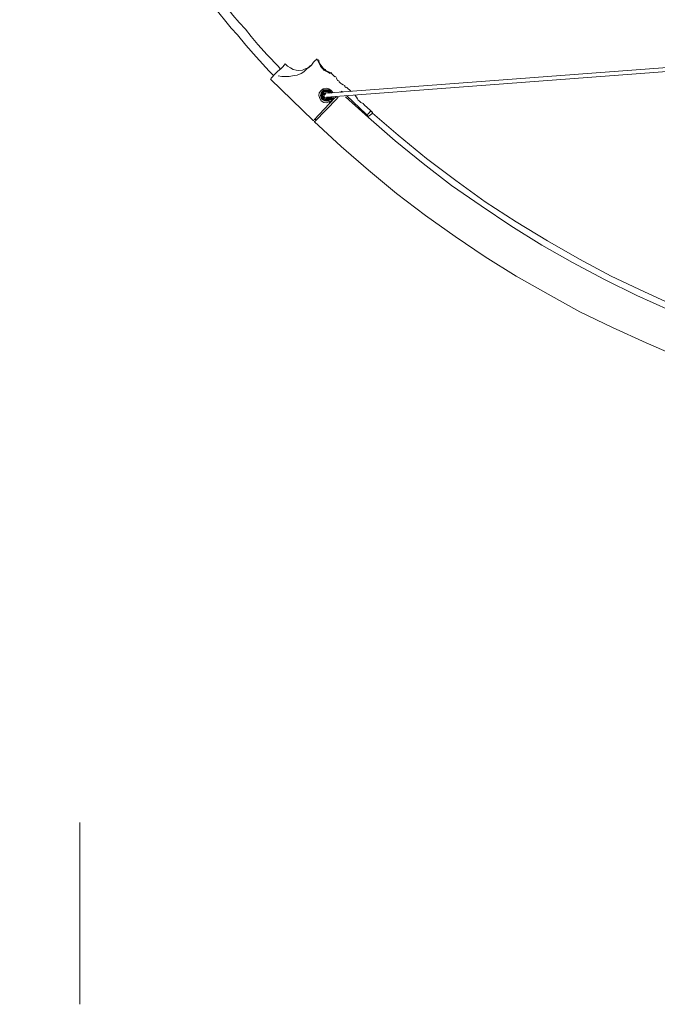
# Model space of a CAD drawing. Header units: millimetres. Extents: x 32.1 to 48.5, y -27.6 to 7.4.
# Tile 18 of 43: x 32.4 to 35.9, y -8.3 to -2.8. Entities that reach past the tile are written whole.
import ezdxf

# ---------------------------------------------------------------- set-up
doc = ezdxf.new("R2010")
doc.units = ezdxf.units.MM
doc.header["$MEASUREMENT"] = 0
doc.layers.add('Livello 1', color=7, linetype='Continuous', lineweight=0)

# ---------------------------------------------------------------- blocks, each defined once
blk = doc.blocks.new('Block_0')
at = {"layer": 'Livello 1', "color": 250, "lineweight": 5, "true_color": 0x1d1d1b}
for points, knots in [([(37.1718, -3.1187), (37.1718, -3.1187), (37.0072, -3.0683), (37.0072, -3.0683), (37.0072, -3.0683), (36.8461, -3.0121), (36.8461, -3.0121), (36.8461, -3.0121), (36.6881, -2.9493), (36.6881, -2.9493), (36.6881, -2.9493), (36.5299, -2.8803), (36.5299, -2.8803), (36.5299, -2.8803), (36.3751, -2.8049), (36.3751, -2.8049), (36.3751, -2.8049), (36.2233, -2.7266), (36.2233, -2.7266), (36.2233, -2.7266), (36.0778, -2.6419), (36.0778, -2.6419), (36.0778, -2.6419), (35.9324, -2.5476), (35.9324, -2.5476), (35.9324, -2.5476), (35.7904, -2.4535), (35.7904, -2.4535), (35.7904, -2.4535), (35.6543, -2.3499), (35.6543, -2.3499), (35.6543, -2.3499), (35.5214, -2.2434), (35.5214, -2.2434), (35.5214, -2.2434), (35.3919, -2.1304), (35.3919, -2.1304), (35.3919, -2.1304), (35.2686, -2.0143), (35.2686, -2.0143), (35.2686, -2.0143), (35.1484, -1.892), (35.1484, -1.892), (35.1484, -1.892), (35.0347, -1.7663), (35.0347, -1.7663), (35.0347, -1.7663), (34.9239, -1.635), (34.9239, -1.635), (34.9239, -1.635), (34.8197, -1.4999), (34.8197, -1.4999), (34.8197, -1.4999), (34.7188, -1.3619), (34.7188, -1.3619), (34.7188, -1.3619), (34.6269, -1.2205), (34.6269, -1.2205), (34.6269, -1.2205), (34.5384, -1.0732), (34.5384, -1.0732), (34.5384, -1.0732), (34.4529, -0.9259), (34.4529, -0.9259), (34.4529, -0.9259), (34.377, -0.7754), (34.377, -0.7754), (34.377, -0.7754), (34.3077, -0.6185), (34.3077, -0.6185), (34.3077, -0.6185), (34.2414, -0.4616), (34.2414, -0.4616), (34.2414, -0.4616), (34.1812, -0.3015), (34.1812, -0.3015), (34.1812, -0.3015), (34.1306, -0.1414), (34.1306, -0.1414), (34.1306, -0.1414), (34.0832, 0.0249), (34.0832, 0.0249), (34.0832, 0.0249), (34.0422, 0.1881), (34.0422, 0.1881), (34.0422, 0.1881), (34.0102, 0.3544), (34.0102, 0.3544), (34.0102, 0.3544), (33.982, 0.5235), (33.982, 0.5235), (33.982, 0.5235), (33.963, 0.6932), (33.963, 0.6932), (33.963, 0.6932), (33.9473, 0.8626), (33.9473, 0.8626), (33.9473, 0.8626), (33.9409, 1.0318), (33.9409, 1.0318), (33.9409, 1.0318), (33.9409, 1.2014), (33.9409, 1.2014), (33.9409, 1.2014), (33.9441, 1.3709), (33.9441, 1.3709), (33.9441, 1.3709), (33.9566, 1.5403), (33.9566, 1.5403), (33.9566, 1.5403), (33.9756, 1.7094), (33.9756, 1.7094), (33.9756, 1.7094), (34.0011, 1.8791), (34.0011, 1.8791), (34.0011, 1.8791), (34.0326, 2.0453), (34.0326, 2.0453), (34.0326, 2.0453), (34.0707, 2.2116), (34.0707, 2.2116)], [0, 0, 0, 0, 1, 1, 1, 2, 2, 2, 3, 3, 3, 4, 4, 4, 5, 5, 5, 6, 6, 6, 7, 7, 7, 8, 8, 8, 9, 9, 9, 10, 10, 10, 11, 11, 11, 12, 12, 12, 13, 13, 13, 14, 14, 14, 15, 15, 15, 16, 16, 16, 17, 17, 17, 18, 18, 18, 19, 19, 19, 20, 20, 20, 21, 21, 21, 22, 22, 22, 23, 23, 23, 24, 24, 24, 25, 25, 25, 26, 26, 26, 27, 27, 27, 28, 28, 28, 29, 29, 29, 30, 30, 30, 31, 31, 31, 32, 32, 32, 33, 33, 33, 34, 34, 34, 35, 35, 35, 36, 36, 36, 37, 37, 37, 38, 38, 38, 39, 39, 39, 40, 40, 40, 40]), ([(34.2854, 2.1458), (34.2854, 2.1458), (34.2505, 1.995), (34.2505, 1.995), (34.2505, 1.995), (34.219, 1.832), (34.219, 1.832), (34.219, 1.832), (34.1937, 1.6687), (34.1937, 1.6687), (34.1937, 1.6687), (34.178, 1.5057), (34.178, 1.5057), (34.178, 1.5057), (34.1652, 1.3394), (34.1652, 1.3394), (34.1652, 1.3394), (34.1623, 1.1732), (34.1623, 1.1732), (34.1623, 1.1732), (34.1623, 1.0067), (34.1623, 1.0067), (34.1623, 1.0067), (34.1716, 0.8437), (34.1716, 0.8437), (34.1716, 0.8437), (34.1876, 0.6772), (34.1876, 0.6772), (34.1876, 0.6772), (34.2094, 0.5145), (34.2094, 0.5145), (34.2094, 0.5145), (34.2382, 0.3512), (34.2382, 0.3512), (34.2382, 0.3512), (34.2728, 0.1881), (34.2728, 0.1881), (34.2728, 0.1881), (34.3141, 0.028), (34.3141, 0.028), (34.3141, 0.028), (34.3615, -0.132), (34.3615, -0.132), (34.3615, -0.132), (34.4119, -0.2889), (34.4119, -0.2889), (34.4119, -0.2889), (34.4721, -0.4426), (34.4721, -0.4426), (34.4721, -0.4426), (34.5384, -0.5963), (34.5384, -0.5963), (34.5384, -0.5963), (34.6109, -0.7468), (34.6109, -0.7468), (34.6109, -0.7468), (34.69, -0.8912), (34.69, -0.8912), (34.69, -0.8912), (34.7723, -1.0356), (34.7723, -1.0356), (34.7723, -1.0356), (34.8607, -1.1765), (34.8607, -1.1765), (34.8607, -1.1765), (34.9558, -1.3116), (34.9558, -1.3116), (34.9558, -1.3116), (35.0568, -1.4464), (35.0568, -1.4464), (35.0568, -1.4464), (35.1609, -1.575), (35.1609, -1.575), (35.1609, -1.575), (35.2718, -1.6976), (35.2718, -1.6976), (35.2718, -1.6976), (35.3855, -1.8198), (35.3855, -1.8198), (35.3855, -1.8198), (35.5059, -1.9328), (35.5059, -1.9328), (35.5059, -1.9328), (35.629, -2.0457), (35.629, -2.0457), (35.629, -2.0457), (35.7584, -2.1493), (35.7584, -2.1493), (35.7584, -2.1493), (35.8914, -2.2527), (35.8914, -2.2527), (35.8914, -2.2527), (36.0275, -2.347), (36.0275, -2.347), (36.0275, -2.347), (36.1663, -2.4378), (36.1663, -2.4378), (36.1663, -2.4378), (36.3117, -2.5225), (36.3117, -2.5225), (36.3117, -2.5225), (36.4574, -2.6011), (36.4574, -2.6011), (36.4574, -2.6011), (36.609, -2.673), (36.609, -2.673), (36.609, -2.673), (36.7605, -2.7391), (36.7605, -2.7391), (36.7605, -2.7391), (36.9156, -2.802), (36.9156, -2.802), (36.9156, -2.802), (37.0735, -2.8552), (37.0735, -2.8552), (37.0735, -2.8552), (37.2193, -2.9021), (37.2193, -2.9021)], [0, 0, 0, 0, 1, 1, 1, 2, 2, 2, 3, 3, 3, 4, 4, 4, 5, 5, 5, 6, 6, 6, 7, 7, 7, 8, 8, 8, 9, 9, 9, 10, 10, 10, 11, 11, 11, 12, 12, 12, 13, 13, 13, 14, 14, 14, 15, 15, 15, 16, 16, 16, 17, 17, 17, 18, 18, 18, 19, 19, 19, 20, 20, 20, 21, 21, 21, 22, 22, 22, 23, 23, 23, 24, 24, 24, 25, 25, 25, 26, 26, 26, 27, 27, 27, 28, 28, 28, 29, 29, 29, 30, 30, 30, 31, 31, 31, 32, 32, 32, 33, 33, 33, 34, 34, 34, 35, 35, 35, 36, 36, 36, 37, 37, 37, 38, 38, 38, 39, 39, 39, 39]), ([(32.3733, -0.6994), (32.3733, -0.6994), (32.3733, -0.6994), (32.3733, -0.6994), (32.3733, -0.6994), (32.4018, -0.7905), (32.4018, -0.7905), (32.4018, -0.7905), (32.4239, -0.8625), (32.4239, -0.8625), (32.4239, -0.8625), (32.4428, -0.916), (32.4428, -0.916), (32.4428, -0.916), (32.462, -0.9661), (32.462, -0.9661), (32.462, -0.9661), (32.4774, -1.0132), (32.4774, -1.0132), (32.4774, -1.0132), (32.4966, -1.0633), (32.4966, -1.0633), (32.4966, -1.0633), (32.5155, -1.1137), (32.5155, -1.1137), (32.5155, -1.1137), (32.6485, -1.4242), (32.6485, -1.4242), (32.6485, -1.4242), (32.7782, -1.697), (32.7782, -1.697), (32.7782, -1.697), (32.9234, -1.9605), (32.9234, -1.9605), (32.9234, -1.9605), (33.1258, -2.2902), (33.1258, -2.2902), (33.1258, -2.2902), (33.3469, -2.6038), (33.3469, -2.6038), (33.3469, -2.6038), (33.4481, -2.7354), (33.4481, -2.7354), (33.4481, -2.7354), (33.5462, -2.8579), (33.5462, -2.8579), (33.5462, -2.8579), (33.5808, -2.8955), (33.5808, -2.8955), (33.5808, -2.8955), (33.6282, -2.9519), (33.6282, -2.9519), (33.6282, -2.9519), (33.6852, -3.0177), (33.6852, -3.0177), (33.6852, -3.0177), (33.7579, -3.0963), (33.7579, -3.0963), (33.7579, -3.0963), (33.7832, -3.1213), (33.7832, -3.1213)], [0, 0, 0, 0, 1, 1, 1, 2, 2, 2, 3, 3, 3, 4, 4, 4, 5, 5, 5, 6, 6, 6, 7, 7, 7, 8, 8, 8, 9, 9, 9, 10, 10, 10, 11, 11, 11, 12, 12, 12, 13, 13, 13, 14, 14, 14, 15, 15, 15, 16, 16, 16, 17, 17, 17, 18, 18, 18, 19, 19, 19, 20, 20, 20, 20]), ([(33.8179, -3.0835), (33.8179, -3.0835), (33.8083, -3.0713), (33.8083, -3.0713), (33.8083, -3.0713), (33.7451, -3.0052), (33.7451, -3.0052), (33.7451, -3.0052), (33.6945, -2.949), (33.6945, -2.949), (33.6945, -2.949), (33.6567, -2.905), (33.6567, -2.905), (33.6567, -2.905), (33.625, -2.864), (33.625, -2.864), (33.625, -2.864), (33.5904, -2.8265), (33.5904, -2.8265), (33.5904, -2.8265), (33.5555, -2.7857), (33.5555, -2.7857), (33.5555, -2.7857), (33.524, -2.745), (33.524, -2.745), (33.524, -2.745), (33.3184, -2.4783), (33.3184, -2.4783), (33.3184, -2.4783), (33.1508, -2.2303), (33.1508, -2.2303), (33.1508, -2.2303), (32.9929, -1.9765), (32.9929, -1.9765), (32.9929, -1.9765), (32.8096, -1.6405), (32.8096, -1.6405), (32.8096, -1.6405), (32.6485, -1.2956), (32.6485, -1.2956), (32.6485, -1.2956), (32.5853, -1.1419), (32.5853, -1.1419), (32.5853, -1.1419), (32.5315, -1.0004), (32.5315, -1.0004), (32.5315, -1.0004), (32.5123, -0.9504), (32.5123, -0.9504), (32.5123, -0.9504), (32.4902, -0.8843), (32.4902, -0.8843), (32.4902, -0.8843), (32.462, -0.7999), (32.462, -0.7999), (32.462, -0.7999), (32.4271, -0.6994), (32.4271, -0.6994), (32.4271, -0.6994), (32.4239, -0.6866), (32.4239, -0.6866)], [0, 0, 0, 0, 1, 1, 1, 2, 2, 2, 3, 3, 3, 4, 4, 4, 5, 5, 5, 6, 6, 6, 7, 7, 7, 8, 8, 8, 9, 9, 9, 10, 10, 10, 11, 11, 11, 12, 12, 12, 13, 13, 13, 14, 14, 14, 15, 15, 15, 16, 16, 16, 17, 17, 17, 18, 18, 18, 19, 19, 19, 20, 20, 20, 20]), ([(33.975, -3.0782), (33.975, -3.0782), (33.991, -3.0625), (33.991, -3.0625), (33.991, -3.0625), (34.0038, -3.0465), (34.0038, -3.0465), (34.0038, -3.0465), (34.0129, -3.0374), (34.0129, -3.0374), (34.0129, -3.0374), (34.0192, -3.031), (34.0192, -3.031), (34.0192, -3.031), (34.0224, -3.0278), (34.0224, -3.0278)], [0, 0, 0, 0, 1, 1, 1, 2, 2, 2, 3, 3, 3, 4, 4, 4, 5, 5, 5, 5]), ([(34.1048, -3.1064), (34.1048, -3.1064), (34.1048, -3.1064), (34.1048, -3.1064), (34.1048, -3.1064), (34.1016, -3.1064), (34.1016, -3.1064), (34.1016, -3.1064), (34.0888, -3.1), (34.0888, -3.1), (34.0888, -3.1), (34.0731, -3.0936), (34.0731, -3.0936), (34.0731, -3.0936), (34.0669, -3.0873), (34.0669, -3.0873), (34.0669, -3.0873), (34.0573, -3.0811), (34.0573, -3.0811), (34.0573, -3.0811), (34.0509, -3.0718), (34.0509, -3.0718), (34.0509, -3.0718), (34.0445, -3.0654), (34.0445, -3.0654), (34.0445, -3.0654), (34.0352, -3.0497), (34.0352, -3.0497), (34.0352, -3.0497), (34.032, -3.0374), (34.032, -3.0374), (34.032, -3.0374), (34.0288, -3.0342), (34.0288, -3.0342)], [0, 0, 0, 0, 1, 1, 1, 2, 2, 2, 3, 3, 3, 4, 4, 4, 5, 5, 5, 6, 6, 6, 7, 7, 7, 8, 8, 8, 9, 9, 9, 10, 10, 10, 11, 11, 11, 11]), ([(34.0294, -3.0404), (34.0294, -3.0404), (34.0294, -3.0404), (34.0294, -3.0404), (34.0294, -3.0404), (34.0294, -3.0436), (34.0294, -3.0436)], [0, 0, 0, 0, 1, 1, 1, 2, 2, 2, 2]), ([(34.0294, -3.0436), (34.0294, -3.0436), (34.0358, -3.0561), (34.0358, -3.0561), (34.0358, -3.0561), (34.0422, -3.0683), (34.0422, -3.0683), (34.0422, -3.0683), (34.0483, -3.0779), (34.0483, -3.0779), (34.0483, -3.0779), (34.0547, -3.0843), (34.0547, -3.0843), (34.0547, -3.0843), (34.0611, -3.0904), (34.0611, -3.0904), (34.0611, -3.0904), (34.0707, -3.0966), (34.0707, -3.0966), (34.0707, -3.0966), (34.0861, -3.103), (34.0861, -3.103), (34.0861, -3.103), (34.0957, -3.1094), (34.0957, -3.1094)], [0, 0, 0, 0, 1, 1, 1, 2, 2, 2, 3, 3, 3, 4, 4, 4, 5, 5, 5, 6, 6, 6, 7, 7, 7, 8, 8, 8, 8]), ([(33.7891, -3.1123), (33.7891, -3.1123), (33.8051, -3.0966), (33.8051, -3.0966), (33.8051, -3.0966), (33.8208, -3.0843), (33.8208, -3.0843), (33.8208, -3.0843), (33.8336, -3.0715), (33.8336, -3.0715), (33.8336, -3.0715), (33.8397, -3.0622), (33.8397, -3.0622), (33.8397, -3.0622), (33.8458, -3.0561), (33.8458, -3.0561)], [0, 0, 0, 0, 1, 1, 1, 2, 2, 2, 3, 3, 3, 4, 4, 4, 5, 5, 5, 5]), ([(33.9625, -3.0873), (33.9625, -3.0873), (33.95, -3.1), (33.95, -3.1), (33.95, -3.1), (33.9343, -3.1094), (33.9343, -3.1094), (33.9343, -3.1094), (33.9119, -3.1187), (33.9119, -3.1187), (33.9119, -3.1187), (33.8869, -3.1219), (33.8869, -3.1219), (33.8869, -3.1219), (33.8677, -3.1251), (33.8677, -3.1251), (33.8677, -3.1251), (33.8488, -3.1251), (33.8488, -3.1251), (33.8488, -3.1251), (33.8269, -3.1251), (33.8269, -3.1251), (33.8269, -3.1251), (33.8077, -3.1219), (33.8077, -3.1219)], [0, 0, 0, 0, 1, 1, 1, 2, 2, 2, 3, 3, 3, 4, 4, 4, 5, 5, 5, 6, 6, 6, 7, 7, 7, 8, 8, 8, 8]), ([(33.9854, -3.0649), (33.9854, -3.0649), (33.9726, -3.0777), (33.9726, -3.0777), (33.9726, -3.0777), (33.9572, -3.0835), (33.9572, -3.0835), (33.9572, -3.0835), (33.9412, -3.0899), (33.9412, -3.0899), (33.9412, -3.0899), (33.9223, -3.0931), (33.9223, -3.0931), (33.9223, -3.0931), (33.9063, -3.0899), (33.9063, -3.0899), (33.9063, -3.0899), (33.8906, -3.0867), (33.8906, -3.0867), (33.8906, -3.0867), (33.8749, -3.0777), (33.8749, -3.0777), (33.8749, -3.0777), (33.8589, -3.0681), (33.8589, -3.0681)], [0, 0, 0, 0, 1, 1, 1, 2, 2, 2, 3, 3, 3, 4, 4, 4, 5, 5, 5, 6, 6, 6, 7, 7, 7, 8, 8, 8, 8]), ([(33.9718, -3.0782), (33.9718, -3.0782), (33.9718, -3.0782), (33.9718, -3.0782), (33.9718, -3.0782), (33.975, -3.0782), (33.975, -3.0782)], [0, 0, 0, 0, 1, 1, 1, 2, 2, 2, 2]), ([(34.0643, -3.0875), (34.0643, -3.0875), (34.0579, -3.0811), (34.0579, -3.0811), (34.0579, -3.0811), (34.0547, -3.0779), (34.0547, -3.0779), (34.0547, -3.0779), (34.0515, -3.0747), (34.0515, -3.0747), (34.0515, -3.0747), (34.0483, -3.0747), (34.0483, -3.0747)], [0, 0, 0, 0, 1, 1, 1, 2, 2, 2, 3, 3, 3, 4, 4, 4, 4]), ([(34.0707, -3.0936), (34.0707, -3.0936), (34.0675, -3.0936), (34.0675, -3.0936), (34.0675, -3.0936), (34.0643, -3.0875), (34.0643, -3.0875)], [0, 0, 0, 0, 1, 1, 1, 2, 2, 2, 2]), ([(34.0739, -3.0966), (34.0739, -3.0966), (34.0739, -3.0966), (34.0739, -3.0966), (34.0739, -3.0966), (34.0707, -3.0936), (34.0707, -3.0936)], [0, 0, 0, 0, 1, 1, 1, 2, 2, 2, 2]), ([(34.0989, -3.1094), (34.0989, -3.1094), (34.0989, -3.1094), (34.0989, -3.1094), (34.0989, -3.1094), (34.1021, -3.1094), (34.1021, -3.1094)], [0, 0, 0, 0, 1, 1, 1, 2, 2, 2, 2]), ([(34.1775, -3.1752), (34.1775, -3.1752), (34.1775, -3.1784), (34.1775, -3.1784), (34.1775, -3.1784), (34.1775, -3.1752), (34.1775, -3.1752), (34.1775, -3.1752), (34.1679, -3.1722), (34.1679, -3.1722), (34.1679, -3.1722), (34.1583, -3.1658), (34.1583, -3.1658), (34.1583, -3.1658), (34.1519, -3.1626), (34.1519, -3.1626), (34.1519, -3.1626), (34.1458, -3.1562), (34.1458, -3.1562), (34.1458, -3.1562), (34.1426, -3.1504), (34.1426, -3.1504), (34.1426, -3.1504), (34.1362, -3.1472), (34.1362, -3.1472), (34.1362, -3.1472), (34.1298, -3.1344), (34.1298, -3.1344), (34.1298, -3.1344), (34.1269, -3.1283), (34.1269, -3.1283), (34.1269, -3.1283), (34.1237, -3.1251), (34.1237, -3.1251)], [0, 0, 0, 0, 1, 1, 1, 2, 2, 2, 3, 3, 3, 4, 4, 4, 5, 5, 5, 6, 6, 6, 7, 7, 7, 8, 8, 8, 9, 9, 9, 10, 10, 10, 11, 11, 11, 11]), ([(34.1141, -3.238), (34.1141, -3.238), (34.1111, -3.2442), (34.1111, -3.2442), (34.1111, -3.2442), (34.1016, -3.2601), (34.1016, -3.2601), (34.1016, -3.2601), (34.0888, -3.2663), (34.0888, -3.2663), (34.0888, -3.2663), (34.0731, -3.2724), (34.0731, -3.2724), (34.0731, -3.2724), (34.0605, -3.2695), (34.0605, -3.2695), (34.0605, -3.2695), (34.0445, -3.2601), (34.0445, -3.2601), (34.0445, -3.2601), (34.0384, -3.2473), (34.0384, -3.2473), (34.0384, -3.2473), (34.032, -3.2316), (34.032, -3.2316), (34.032, -3.2316), (34.0352, -3.2162), (34.0352, -3.2162), (34.0352, -3.2162), (34.0445, -3.2034), (34.0445, -3.2034), (34.0445, -3.2034), (34.0573, -3.1941), (34.0573, -3.1941), (34.0573, -3.1941), (34.0731, -3.1911), (34.0731, -3.1911), (34.0731, -3.1911), (34.0888, -3.1941), (34.0888, -3.1941), (34.0888, -3.1941), (34.1016, -3.2034), (34.1016, -3.2034)], [0, 0, 0, 0, 1, 1, 1, 2, 2, 2, 3, 3, 3, 4, 4, 4, 5, 5, 5, 6, 6, 6, 7, 7, 7, 8, 8, 8, 9, 9, 9, 10, 10, 10, 11, 11, 11, 12, 12, 12, 13, 13, 13, 14, 14, 14, 14]), ([(34.1048, -3.238), (34.1048, -3.238), (34.1048, -3.2442), (34.1048, -3.2442), (34.1048, -3.2442), (34.0984, -3.2537), (34.0984, -3.2537), (34.0984, -3.2537), (34.0856, -3.2601), (34.0856, -3.2601), (34.0856, -3.2601), (34.0731, -3.2631), (34.0731, -3.2631), (34.0731, -3.2631), (34.0637, -3.2601), (34.0637, -3.2601), (34.0637, -3.2601), (34.0509, -3.2537), (34.0509, -3.2537), (34.0509, -3.2537), (34.0445, -3.2442), (34.0445, -3.2442), (34.0445, -3.2442), (34.0416, -3.2316), (34.0416, -3.2316), (34.0416, -3.2316), (34.0445, -3.2191), (34.0445, -3.2191), (34.0445, -3.2191), (34.0509, -3.2098), (34.0509, -3.2098), (34.0509, -3.2098), (34.0605, -3.2002), (34.0605, -3.2002), (34.0605, -3.2002), (34.0731, -3.2002), (34.0731, -3.2002), (34.0731, -3.2002), (34.0856, -3.2002), (34.0856, -3.2002), (34.0856, -3.2002), (34.0952, -3.2066), (34.0952, -3.2066)], [0, 0, 0, 0, 1, 1, 1, 2, 2, 2, 3, 3, 3, 4, 4, 4, 5, 5, 5, 6, 6, 6, 7, 7, 7, 8, 8, 8, 9, 9, 9, 10, 10, 10, 11, 11, 11, 12, 12, 12, 13, 13, 13, 14, 14, 14, 14]), ([(34.0984, -3.2191), (34.0984, -3.2191), (34.0952, -3.2098), (34.0952, -3.2098), (34.0952, -3.2098), (34.0856, -3.2034), (34.0856, -3.2034), (34.0856, -3.2034), (34.0731, -3.2034), (34.0731, -3.2034), (34.0731, -3.2034), (34.0637, -3.2034), (34.0637, -3.2034), (34.0637, -3.2034), (34.0541, -3.2098), (34.0541, -3.2098), (34.0541, -3.2098), (34.0477, -3.2191), (34.0477, -3.2191), (34.0477, -3.2191), (34.0445, -3.2316), (34.0445, -3.2316), (34.0445, -3.2316), (34.0477, -3.241), (34.0477, -3.241), (34.0477, -3.241), (34.0541, -3.2505), (34.0541, -3.2505), (34.0541, -3.2505), (34.0637, -3.2569), (34.0637, -3.2569), (34.0637, -3.2569), (34.0731, -3.2601), (34.0731, -3.2601), (34.0731, -3.2601), (34.0856, -3.2569), (34.0856, -3.2569), (34.0856, -3.2569), (34.0952, -3.2505), (34.0952, -3.2505), (34.0952, -3.2505), (34.1016, -3.241), (34.1016, -3.241)], [0, 0, 0, 0, 1, 1, 1, 2, 2, 2, 3, 3, 3, 4, 4, 4, 5, 5, 5, 6, 6, 6, 7, 7, 7, 8, 8, 8, 9, 9, 9, 10, 10, 10, 11, 11, 11, 12, 12, 12, 13, 13, 13, 14, 14, 14, 14]), ([(34.0962, -3.2191), (34.0962, -3.2191), (34.0898, -3.2127), (34.0898, -3.2127), (34.0898, -3.2127), (34.0802, -3.2066), (34.0802, -3.2066), (34.0802, -3.2066), (34.0709, -3.2034), (34.0709, -3.2034), (34.0709, -3.2034), (34.0613, -3.2066), (34.0613, -3.2066), (34.0613, -3.2066), (34.052, -3.2127), (34.052, -3.2127), (34.052, -3.2127), (34.0456, -3.222), (34.0456, -3.222), (34.0456, -3.222), (34.0456, -3.2314), (34.0456, -3.2314), (34.0456, -3.2314), (34.0456, -3.241), (34.0456, -3.241), (34.0456, -3.241), (34.052, -3.2505), (34.052, -3.2505), (34.052, -3.2505), (34.0613, -3.2567), (34.0613, -3.2567), (34.0613, -3.2567), (34.0709, -3.2567), (34.0709, -3.2567), (34.0709, -3.2567), (34.0834, -3.2567), (34.0834, -3.2567), (34.0834, -3.2567), (34.0898, -3.2505), (34.0898, -3.2505), (34.0898, -3.2505), (34.0962, -3.241), (34.0962, -3.241)], [0, 0, 0, 0, 1, 1, 1, 2, 2, 2, 3, 3, 3, 4, 4, 4, 5, 5, 5, 6, 6, 6, 7, 7, 7, 8, 8, 8, 9, 9, 9, 10, 10, 10, 11, 11, 11, 12, 12, 12, 13, 13, 13, 14, 14, 14, 14]), ([(34.0898, -3.2191), (34.0898, -3.2191), (34.0898, -3.2159), (34.0898, -3.2159), (34.0898, -3.2159), (34.0802, -3.2095), (34.0802, -3.2095), (34.0802, -3.2095), (34.0741, -3.2095), (34.0741, -3.2095), (34.0741, -3.2095), (34.0645, -3.2095), (34.0645, -3.2095), (34.0645, -3.2095), (34.0581, -3.2127), (34.0581, -3.2127), (34.0581, -3.2127), (34.052, -3.222), (34.052, -3.222), (34.052, -3.222), (34.0488, -3.2284), (34.0488, -3.2284), (34.0488, -3.2284), (34.0488, -3.2378), (34.0488, -3.2378), (34.0488, -3.2378), (34.0549, -3.2442), (34.0549, -3.2442), (34.0549, -3.2442), (34.0613, -3.2505), (34.0613, -3.2505), (34.0613, -3.2505), (34.0709, -3.2535), (34.0709, -3.2535), (34.0709, -3.2535), (34.077, -3.2535), (34.077, -3.2535), (34.077, -3.2535), (34.0866, -3.2473), (34.0866, -3.2473)], [0, 0, 0, 0, 1, 1, 1, 2, 2, 2, 3, 3, 3, 4, 4, 4, 5, 5, 5, 6, 6, 6, 7, 7, 7, 8, 8, 8, 9, 9, 9, 10, 10, 10, 11, 11, 11, 12, 12, 12, 13, 13, 13, 13]), ([(34.0549, -3.2095), (34.0549, -3.2095), (34.0581, -3.2095), (34.0581, -3.2095), (34.0581, -3.2095), (34.0581, -3.2127), (34.0581, -3.2127)], [0, 0, 0, 0, 1, 1, 1, 2, 2, 2, 2]), ([(34.0834, -3.2191), (34.0834, -3.2191), (34.0802, -3.2159), (34.0802, -3.2159), (34.0802, -3.2159), (34.0741, -3.2159), (34.0741, -3.2159), (34.0741, -3.2159), (34.0677, -3.2159), (34.0677, -3.2159), (34.0677, -3.2159), (34.0613, -3.2191), (34.0613, -3.2191), (34.0613, -3.2191), (34.0581, -3.222), (34.0581, -3.222), (34.0581, -3.222), (34.0549, -3.2284), (34.0549, -3.2284), (34.0549, -3.2284), (34.0549, -3.2346), (34.0549, -3.2346), (34.0549, -3.2346), (34.0581, -3.241), (34.0581, -3.241), (34.0581, -3.241), (34.0645, -3.2442), (34.0645, -3.2442), (34.0645, -3.2442), (34.0709, -3.2473), (34.0709, -3.2473), (34.0709, -3.2473), (34.077, -3.2473), (34.077, -3.2473), (34.077, -3.2473), (34.0834, -3.2442), (34.0834, -3.2442)], [0, 0, 0, 0, 1, 1, 1, 2, 2, 2, 3, 3, 3, 4, 4, 4, 5, 5, 5, 6, 6, 6, 7, 7, 7, 8, 8, 8, 9, 9, 9, 10, 10, 10, 11, 11, 11, 12, 12, 12, 12]), ([(34.1583, -3.2066), (34.1583, -3.2066), (34.1583, -3.2098), (34.1583, -3.2098), (34.1583, -3.2098), (34.1551, -3.213), (34.1551, -3.213), (34.1551, -3.213), (34.1519, -3.213), (34.1519, -3.213)], [0, 0, 0, 0, 1, 1, 1, 2, 2, 2, 3, 3, 3, 3]), ([(34.0613, -3.2284), (34.0613, -3.2284), (34.0613, -3.2252), (34.0613, -3.2252), (34.0613, -3.2252), (34.0581, -3.222), (34.0581, -3.222)], [0, 0, 0, 0, 1, 1, 1, 2, 2, 2, 2]), ([(34.0709, -3.2218), (34.0709, -3.2218), (34.0677, -3.2218), (34.0677, -3.2218), (34.0677, -3.2218), (34.0677, -3.225), (34.0677, -3.225), (34.0677, -3.225), (34.0645, -3.225), (34.0645, -3.225), (34.0645, -3.225), (34.0613, -3.2282), (34.0613, -3.2282), (34.0613, -3.2282), (34.0613, -3.2314), (34.0613, -3.2314), (34.0613, -3.2314), (34.0613, -3.2346), (34.0613, -3.2346)], [0, 0, 0, 0, 1, 1, 1, 2, 2, 2, 3, 3, 3, 4, 4, 4, 5, 5, 5, 6, 6, 6, 6]), ([(34.0613, -3.2346), (34.0613, -3.2346), (34.0613, -3.2372), (34.0613, -3.2372), (34.0613, -3.2372), (34.0613, -3.2404), (34.0613, -3.2404), (34.0613, -3.2404), (34.0645, -3.2404), (34.0645, -3.2404), (34.0645, -3.2404), (34.0645, -3.2436), (34.0645, -3.2436), (34.0645, -3.2436), (34.0677, -3.2436), (34.0677, -3.2436), (34.0677, -3.2436), (34.0709, -3.2436), (34.0709, -3.2436), (34.0709, -3.2436), (34.0741, -3.2436), (34.0741, -3.2436)], [0, 0, 0, 0, 1, 1, 1, 2, 2, 2, 3, 3, 3, 4, 4, 4, 5, 5, 5, 6, 6, 6, 7, 7, 7, 7]), ([(34.0802, -3.2442), (34.0802, -3.2442), (34.077, -3.2442), (34.077, -3.2442), (34.077, -3.2442), (34.077, -3.241), (34.077, -3.241)], [0, 0, 0, 0, 1, 1, 1, 2, 2, 2, 2]), ([(34.0888, -3.2695), (34.0888, -3.2695), (34.092, -3.2663), (34.092, -3.2663), (34.092, -3.2663), (34.0984, -3.2631), (34.0984, -3.2631)], [0, 0, 0, 0, 1, 1, 1, 2, 2, 2, 2]), ([(34.0898, -3.2442), (34.0898, -3.2442), (34.093, -3.2442), (34.093, -3.2442), (34.093, -3.2442), (34.093, -3.2473), (34.093, -3.2473)], [0, 0, 0, 0, 1, 1, 1, 2, 2, 2, 2]), ([(34.1338, -3.2473), (34.1338, -3.2473), (34.1338, -3.2442), (34.1338, -3.2442), (34.1338, -3.2442), (34.1367, -3.2442), (34.1367, -3.2442)], [0, 0, 0, 0, 1, 1, 1, 2, 2, 2, 2]), ([(34.1812, -3.238), (34.1812, -3.238), (34.3077, -3.3539), (34.3077, -3.3539), (34.3077, -3.3539), (34.4561, -3.4828), (34.4561, -3.4828), (34.4561, -3.4828), (34.6109, -3.608), (34.6109, -3.608), (34.6109, -3.608), (34.7691, -3.7303), (34.7691, -3.7303), (34.7691, -3.7303), (34.9335, -3.8432), (34.9335, -3.8432), (34.9335, -3.8432), (35.0978, -3.9532), (35.0978, -3.9532), (35.0978, -3.9532), (35.2686, -4.0598), (35.2686, -4.0598), (35.2686, -4.0598), (35.4393, -4.157), (35.4393, -4.157), (35.4393, -4.157), (35.6165, -4.2513), (35.6165, -4.2513), (35.6165, -4.2513), (35.7965, -4.3392), (35.7965, -4.3392), (35.7965, -4.3392), (35.9769, -4.4207), (35.9769, -4.4207), (35.9769, -4.4207), (36.1599, -4.4961), (36.1599, -4.4961), (36.1599, -4.4961), (36.3498, -4.5649), (36.3498, -4.5649), (36.3498, -4.5649), (36.5363, -4.628), (36.5363, -4.628), (36.5363, -4.628), (36.7291, -4.6874), (36.7291, -4.6874), (36.7291, -4.6874), (36.922, -4.7377), (36.922, -4.7377), (36.922, -4.7377), (37.1146, -4.7817), (37.1146, -4.7817), (37.1146, -4.7817), (37.3106, -4.8224), (37.3106, -4.8224), (37.3106, -4.8224), (37.5067, -4.8536), (37.5067, -4.8536), (37.5067, -4.8536), (37.7059, -4.8787), (37.7059, -4.8787), (37.7059, -4.8787), (37.9049, -4.8976), (37.9049, -4.8976), (37.9049, -4.8976), (38.1042, -4.9101), (38.1042, -4.9101), (38.1042, -4.9101), (38.3034, -4.9162), (38.3034, -4.9162), (38.3034, -4.9162), (38.5024, -4.9162), (38.5024, -4.9162), (38.5024, -4.9162), (38.7017, -4.9101), (38.7017, -4.9101), (38.7017, -4.9101), (38.9006, -4.8976), (38.9006, -4.8976), (38.9006, -4.8976), (39.0999, -4.8787), (39.0999, -4.8787), (39.0999, -4.8787), (39.2959, -4.8536), (39.2959, -4.8536), (39.2959, -4.8536), (39.4923, -4.8224), (39.4923, -4.8224), (39.4923, -4.8224), (39.6881, -4.7817), (39.6881, -4.7817), (39.6881, -4.7817), (39.8841, -4.7377), (39.8841, -4.7377), (39.8841, -4.7377), (40.077, -4.6874), (40.077, -4.6874), (40.077, -4.6874), (40.2666, -4.628), (40.2666, -4.628), (40.2666, -4.628), (40.456, -4.5649), (40.456, -4.5649), (40.456, -4.5649), (40.6428, -4.4961), (40.6428, -4.4961), (40.6428, -4.4961), (40.826, -4.4207), (40.826, -4.4207), (40.826, -4.4207), (41.0093, -4.3392), (41.0093, -4.3392), (41.0093, -4.3392), (41.1864, -4.2513), (41.1864, -4.2513), (41.1864, -4.2513), (41.3636, -4.157), (41.3636, -4.157), (41.3636, -4.157), (41.5373, -4.0598), (41.5373, -4.0598), (41.5373, -4.0598), (41.7048, -3.9532), (41.7048, -3.9532), (41.7048, -3.9532), (41.8726, -3.8432), (41.8726, -3.8432), (41.8726, -3.8432), (42.0338, -3.7303), (42.0338, -3.7303), (42.0338, -3.7303), (42.1917, -3.608), (42.1917, -3.608), (42.1917, -3.608), (42.3468, -3.4828), (42.3468, -3.4828), (42.3468, -3.4828), (42.4952, -3.3539), (42.4952, -3.3539), (42.4952, -3.3539), (42.6217, -3.238), (42.6217, -3.238)], [0, 0, 0, 0, 1, 1, 1, 2, 2, 2, 3, 3, 3, 4, 4, 4, 5, 5, 5, 6, 6, 6, 7, 7, 7, 8, 8, 8, 9, 9, 9, 10, 10, 10, 11, 11, 11, 12, 12, 12, 13, 13, 13, 14, 14, 14, 15, 15, 15, 16, 16, 16, 17, 17, 17, 18, 18, 18, 19, 19, 19, 20, 20, 20, 21, 21, 21, 22, 22, 22, 23, 23, 23, 24, 24, 24, 25, 25, 25, 26, 26, 26, 27, 27, 27, 28, 28, 28, 29, 29, 29, 30, 30, 30, 31, 31, 31, 32, 32, 32, 33, 33, 33, 34, 34, 34, 35, 35, 35, 36, 36, 36, 37, 37, 37, 38, 38, 38, 39, 39, 39, 40, 40, 40, 41, 41, 41, 42, 42, 42, 43, 43, 43, 44, 44, 44, 45, 45, 45, 46, 46, 46, 47, 47, 47, 47]), ([(34.2878, -3.282), (34.2878, -3.282), (34.2848, -3.282), (34.2848, -3.282), (34.2848, -3.282), (34.2784, -3.2756), (34.2784, -3.2756), (34.2784, -3.2756), (34.2656, -3.2695), (34.2656, -3.2695), (34.2656, -3.2695), (34.2624, -3.2663), (34.2624, -3.2663), (34.2624, -3.2663), (34.2561, -3.2601), (34.2561, -3.2601), (34.2561, -3.2601), (34.2499, -3.2569), (34.2499, -3.2569), (34.2499, -3.2569), (34.2467, -3.2505), (34.2467, -3.2505), (34.2467, -3.2505), (34.2406, -3.241), (34.2406, -3.241), (34.2406, -3.241), (34.2342, -3.2316), (34.2342, -3.2316), (34.2342, -3.2316), (34.2342, -3.2287), (34.2342, -3.2287)], [0, 0, 0, 0, 1, 1, 1, 2, 2, 2, 3, 3, 3, 4, 4, 4, 5, 5, 5, 6, 6, 6, 7, 7, 7, 8, 8, 8, 9, 9, 9, 10, 10, 10, 10]), ([(34.2981, -3.3414), (34.2981, -3.3414), (34.3077, -3.3318), (34.3077, -3.3318), (34.3077, -3.3318), (34.3141, -3.3259), (34.3141, -3.3259), (34.3141, -3.3259), (34.3171, -3.3195), (34.3171, -3.3195), (34.3171, -3.3195), (34.3203, -3.3195), (34.3203, -3.3195)], [0, 0, 0, 0, 1, 1, 1, 2, 2, 2, 3, 3, 3, 4, 4, 4, 4]), ([(34.332, -3.3227), (34.332, -3.3227), (34.3288, -3.3259), (34.3288, -3.3259), (34.3288, -3.3259), (34.3256, -3.3321), (34.3256, -3.3321), (34.3256, -3.3321), (34.3195, -3.3384), (34.3195, -3.3384), (34.3195, -3.3384), (34.3067, -3.3478), (34.3067, -3.3478)], [0, 0, 0, 0, 1, 1, 1, 2, 2, 2, 3, 3, 3, 4, 4, 4, 4]), ([(42.476, -3.3283), (42.476, -3.3283), (42.3305, -3.4509), (42.3305, -3.4509), (42.3305, -3.4509), (42.1758, -3.5795), (42.1758, -3.5795), (42.1758, -3.5795), (42.0143, -3.7018), (42.0143, -3.7018), (42.0143, -3.7018), (41.8468, -3.8211), (41.8468, -3.8211), (41.8468, -3.8211), (41.6795, -3.9309), (41.6795, -3.9309), (41.6795, -3.9309), (41.5056, -4.0374), (41.5056, -4.0374), (41.5056, -4.0374), (41.3287, -4.1381), (41.3287, -4.1381), (41.3287, -4.1381), (41.1483, -4.2319), (41.1483, -4.2319), (41.1483, -4.2319), (40.9651, -4.3198), (40.9651, -4.3198), (40.9651, -4.3198), (40.7786, -4.4045), (40.7786, -4.4045), (40.7786, -4.4045), (40.5919, -4.4799), (40.5919, -4.4799), (40.5919, -4.4799), (40.399, -4.5489), (40.399, -4.5489), (40.399, -4.5489), (40.2064, -4.6117), (40.2064, -4.6117), (40.2064, -4.6117), (40.0104, -4.6679), (40.0104, -4.6679), (40.0104, -4.6679), (39.8143, -4.7183), (39.8143, -4.7183), (39.8143, -4.7183), (39.6153, -4.7622), (39.6153, -4.7622), (39.6153, -4.7622), (39.4161, -4.7998), (39.4161, -4.7998), (39.4161, -4.7998), (39.2136, -4.8312), (39.2136, -4.8312), (39.2136, -4.8312), (39.0114, -4.8531), (39.0114, -4.8531), (39.0114, -4.8531), (38.8093, -4.872), (38.8093, -4.872), (38.8093, -4.872), (38.6071, -4.8816), (38.6071, -4.8816), (38.6071, -4.8816), (38.4014, -4.8848), (38.4014, -4.8848), (38.4014, -4.8848), (38.199, -4.8816), (38.199, -4.8816), (38.199, -4.8816), (37.9936, -4.872), (37.9936, -4.872), (37.9936, -4.872), (37.7912, -4.8531), (37.7912, -4.8531), (37.7912, -4.8531), (37.589, -4.8312), (37.589, -4.8312), (37.589, -4.8312), (37.39, -4.7998), (37.39, -4.7998), (37.39, -4.7998), (37.1876, -4.7622), (37.1876, -4.7622), (37.1876, -4.7622), (36.9918, -4.7183), (36.9918, -4.7183), (36.9918, -4.7183), (36.7925, -4.6679), (36.7925, -4.6679), (36.7925, -4.6679), (36.5965, -4.6117), (36.5965, -4.6117), (36.5965, -4.6117), (36.4039, -4.5489), (36.4039, -4.5489), (36.4039, -4.5489), (36.2139, -4.4799), (36.2139, -4.4799), (36.2139, -4.4799), (36.0243, -4.4045), (36.0243, -4.4045), (36.0243, -4.4045), (35.8378, -4.3198), (35.8378, -4.3198), (35.8378, -4.3198), (35.6545, -4.2319), (35.6545, -4.2319), (35.6545, -4.2319), (35.4774, -4.1381), (35.4774, -4.1381), (35.4774, -4.1381), (35.3005, -4.0374), (35.3005, -4.0374), (35.3005, -4.0374), (35.1266, -3.9309), (35.1266, -3.9309), (35.1266, -3.9309), (34.9558, -3.8211), (34.9558, -3.8211), (34.9558, -3.8211), (34.7917, -3.7018), (34.7917, -3.7018), (34.7917, -3.7018), (34.6303, -3.5795), (34.6303, -3.5795), (34.6303, -3.5795), (34.4724, -3.4509), (34.4724, -3.4509), (34.4724, -3.4509), (34.3298, -3.3283), (34.3298, -3.3283)], [0, 0, 0, 0, 1, 1, 1, 2, 2, 2, 3, 3, 3, 4, 4, 4, 5, 5, 5, 6, 6, 6, 7, 7, 7, 8, 8, 8, 9, 9, 9, 10, 10, 10, 11, 11, 11, 12, 12, 12, 13, 13, 13, 14, 14, 14, 15, 15, 15, 16, 16, 16, 17, 17, 17, 18, 18, 18, 19, 19, 19, 20, 20, 20, 21, 21, 21, 22, 22, 22, 23, 23, 23, 24, 24, 24, 25, 25, 25, 26, 26, 26, 27, 27, 27, 28, 28, 28, 29, 29, 29, 30, 30, 30, 31, 31, 31, 32, 32, 32, 33, 33, 33, 34, 34, 34, 35, 35, 35, 36, 36, 36, 37, 37, 37, 38, 38, 38, 39, 39, 39, 40, 40, 40, 41, 41, 41, 42, 42, 42, 43, 43, 43, 44, 44, 44, 44]), ([(42.7956, -3.3757), (42.7956, -3.3757), (42.6502, -3.514), (42.6502, -3.514), (42.6502, -3.514), (42.4952, -3.6458), (42.4952, -3.6458), (42.4952, -3.6458), (42.3404, -3.7742), (42.3404, -3.7742), (42.3404, -3.7742), (42.1792, -3.8968), (42.1792, -3.8968), (42.1792, -3.8968), (42.0146, -4.0127), (42.0146, -4.0127), (42.0146, -4.0127), (41.8471, -4.1256), (41.8471, -4.1256), (41.8471, -4.1256), (41.6766, -4.2324), (41.6766, -4.2324), (41.6766, -4.2324), (41.5026, -4.3328), (41.5026, -4.3328), (41.5026, -4.3328), (41.3226, -4.4301), (41.3226, -4.4301), (41.3226, -4.4301), (41.1422, -4.5177), (41.1422, -4.5177), (41.1422, -4.5177), (40.9589, -4.6027), (40.9589, -4.6027), (40.9589, -4.6027), (40.7722, -4.681), (40.7722, -4.681), (40.7722, -4.681), (40.5826, -4.7532), (40.5826, -4.7532), (40.5826, -4.7532), (40.3932, -4.8192), (40.3932, -4.8192), (40.3932, -4.8192), (40.2003, -4.8818), (40.2003, -4.8818), (40.2003, -4.8818), (40.0042, -4.9354), (40.0042, -4.9354), (40.0042, -4.9354), (39.8082, -4.982), (39.8082, -4.982), (39.8082, -4.982), (39.6092, -5.0228), (39.6092, -5.0228), (39.6092, -5.0228), (39.41, -5.0577), (39.41, -5.0577), (39.41, -5.0577), (39.2107, -5.0891), (39.2107, -5.0891), (39.2107, -5.0891), (39.0085, -5.1109), (39.0085, -5.1109), (39.0085, -5.1109), (38.8061, -5.1266), (38.8061, -5.1266), (38.8061, -5.1266), (38.6039, -5.136), (38.6039, -5.136), (38.6039, -5.136), (38.4014, -5.1392), (38.4014, -5.1392), (38.4014, -5.1392), (38.199, -5.136), (38.199, -5.136), (38.199, -5.136), (37.9968, -5.1266), (37.9968, -5.1266), (37.9968, -5.1266), (37.7944, -5.1109), (37.7944, -5.1109), (37.7944, -5.1109), (37.5951, -5.0891), (37.5951, -5.0891), (37.5951, -5.0891), (37.3929, -5.0577), (37.3929, -5.0577), (37.3929, -5.0577), (37.1937, -5.0228), (37.1937, -5.0228), (37.1937, -5.0228), (36.9976, -4.982), (36.9976, -4.982), (36.9976, -4.982), (36.7986, -4.9354), (36.7986, -4.9354), (36.7986, -4.9354), (36.6058, -4.8818), (36.6058, -4.8818), (36.6058, -4.8818), (36.4129, -4.8192), (36.4129, -4.8192), (36.4129, -4.8192), (36.2203, -4.7532), (36.2203, -4.7532), (36.2203, -4.7532), (36.0307, -4.681), (36.0307, -4.681), (36.0307, -4.681), (35.8471, -4.6027), (35.8471, -4.6027), (35.8471, -4.6027), (35.6607, -4.5177), (35.6607, -4.5177), (35.6607, -4.5177), (35.4803, -4.4301), (35.4803, -4.4301), (35.4803, -4.4301), (35.3035, -4.3328), (35.3035, -4.3328), (35.3035, -4.3328), (35.1263, -4.2324), (35.1263, -4.2324), (35.1263, -4.2324), (34.9558, -4.1256), (34.9558, -4.1256), (34.9558, -4.1256), (34.7883, -4.0127), (34.7883, -4.0127), (34.7883, -4.0127), (34.6237, -3.8968), (34.6237, -3.8968), (34.6237, -3.8968), (34.4625, -3.7742), (34.4625, -3.7742), (34.4625, -3.7742), (34.3077, -3.6458), (34.3077, -3.6458), (34.3077, -3.6458), (34.1559, -3.514), (34.1559, -3.514), (34.1559, -3.514), (34.0073, -3.3757), (34.0073, -3.3757)], [0, 0, 0, 0, 1, 1, 1, 2, 2, 2, 3, 3, 3, 4, 4, 4, 5, 5, 5, 6, 6, 6, 7, 7, 7, 8, 8, 8, 9, 9, 9, 10, 10, 10, 11, 11, 11, 12, 12, 12, 13, 13, 13, 14, 14, 14, 15, 15, 15, 16, 16, 16, 17, 17, 17, 18, 18, 18, 19, 19, 19, 20, 20, 20, 21, 21, 21, 22, 22, 22, 23, 23, 23, 24, 24, 24, 25, 25, 25, 26, 26, 26, 27, 27, 27, 28, 28, 28, 29, 29, 29, 30, 30, 30, 31, 31, 31, 32, 32, 32, 33, 33, 33, 34, 34, 34, 35, 35, 35, 36, 36, 36, 37, 37, 37, 38, 38, 38, 39, 39, 39, 40, 40, 40, 41, 41, 41, 42, 42, 42, 43, 43, 43, 44, 44, 44, 45, 45, 45, 46, 46, 46, 47, 47, 47, 48, 48, 48, 48]), ([(34.0073, -3.3757), (34.0073, -3.3757), (34.0073, -3.3757), (34.0073, -3.3757), (34.0073, -3.3757), (34.0102, -3.3757), (34.0102, -3.3757)], [0, 0, 0, 0, 1, 1, 1, 2, 2, 2, 2])]:
    blk.add_open_spline(points, degree=3, knots=knots, dxfattribs=at)
for points in [[(33.8589, -3.0681), (33.8589, -3.0681), (33.8464, -3.0556), (33.8464, -3.0556)], [(34.0267, -3.0369), (34.0267, -3.0369), (34.0203, -3.0305), (34.0203, -3.0305)], [(36.8495, -3.0089), (36.8495, -3.0089), (34.0709, -3.2191), (34.0709, -3.2191)], [(34.0741, -3.2412), (34.0741, -3.2412), (36.8967, -3.0276), (36.8967, -3.0276)], [(33.7667, -3.1376), (33.7667, -3.1376), (33.792, -3.1094), (33.792, -3.1094)], [(33.9625, -3.0873), (33.9625, -3.0873), (33.9718, -3.0782), (33.9718, -3.0782)], [(34.1021, -3.1094), (34.1021, -3.1094), (34.0989, -3.1094), (34.0989, -3.1094)], [(34.1215, -3.1275), (34.1215, -3.1275), (34.1024, -3.1088), (34.1024, -3.1088)], [(34.0011, -3.3699), (34.0011, -3.3699), (33.7641, -3.1405), (33.7641, -3.1405)], [(34.0549, -3.2125), (34.0549, -3.2125), (34.0549, -3.2186), (34.0549, -3.2186)], [(34.0645, -3.2159), (34.0645, -3.2159), (34.0677, -3.222), (34.0677, -3.222)], [(34.0952, -3.2066), (34.0952, -3.2066), (34.1048, -3.2191), (34.1048, -3.2191)], [(34.1016, -3.2034), (34.1016, -3.2034), (34.1111, -3.2162), (34.1111, -3.2162)], [(34.1647, -3.213), (34.1647, -3.213), (34.1583, -3.2066), (34.1583, -3.2066)], [(34.1583, -3.2098), (34.1583, -3.2098), (34.1615, -3.213), (34.1615, -3.213)], [(34.1847, -3.1874), (34.1847, -3.1874), (34.1751, -3.181), (34.1751, -3.181)], [(34.2121, -3.2098), (34.2121, -3.2098), (34.1865, -3.1847), (34.1865, -3.1847)], [(34.1338, -3.2473), (34.1338, -3.2473), (34.0102, -3.3757), (34.0102, -3.3757)], [(34.0834, -3.2442), (34.0834, -3.2442), (34.0834, -3.241), (34.0834, -3.241)], [(34.0864, -3.25), (34.0864, -3.25), (34.0928, -3.25), (34.0928, -3.25)], [(34.0866, -3.2473), (34.0866, -3.2473), (34.093, -3.241), (34.093, -3.241)], [(34.1205, -3.2442), (34.1205, -3.2442), (34.092, -3.2756), (34.092, -3.2756)], [(34.1298, -3.238), (34.1298, -3.238), (34.1205, -3.2442), (34.1205, -3.2442)], [(34.1367, -3.2442), (34.1367, -3.2442), (34.1399, -3.2412), (34.1399, -3.2412)], [(34.2941, -3.3353), (34.2941, -3.3353), (34.1865, -3.2316), (34.1865, -3.2316)], [(34.092, -3.2756), (34.092, -3.2756), (34.007, -3.3667), (34.007, -3.3667)], [(34.3176, -3.3129), (34.3176, -3.3129), (34.2856, -3.2844), (34.2856, -3.2844)], [(34.3298, -3.3251), (34.3298, -3.3251), (34.3176, -3.3129), (34.3176, -3.3129)], [(34.0041, -3.3699), (34.0041, -3.3699), (34.0011, -3.3699), (34.0011, -3.3699)], [(34.0097, -3.3603), (34.0097, -3.3603), (34.016, -3.3667), (34.016, -3.3667)], [(34.3067, -3.3478), (34.3067, -3.3478), (34.2941, -3.3353), (34.2941, -3.3353)]]:
    blk.add_open_spline(points, degree=3, dxfattribs=at)
at = {"layer": 'Livello 1', "color": 250, "lineweight": 9, "true_color": 0x1d1d1b}
blk.add_open_spline([(32.7063, -7.2613), (32.7063, -7.2613), (32.7063, -8.2682), (32.7063, -8.2682)], degree=3, dxfattribs=at)

msp = doc.modelspace()

# ---------------------------------------------------------------- block references
at = {"layer": 'Livello 1'}
msp.add_blockref('Block_0', (0, 0), dxfattribs=at)

doc.saveas('drawing.dxf')
